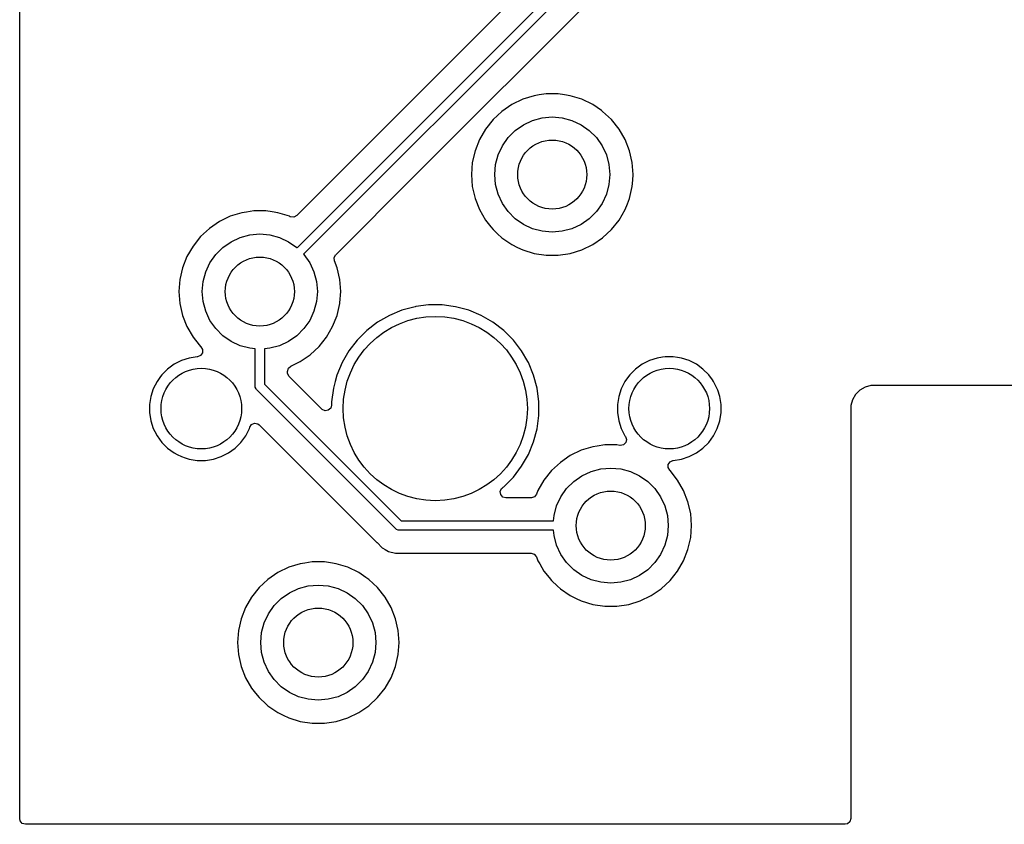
# Model space of a CAD drawing. Extents: x 98 to 223, y -135 to -41.
# Tile 1 of 23: x 98 to 119, y -112 to -94. Entities that reach past the tile are written whole.
import ezdxf

# ---------------------------------------------------------------- set-up
doc = ezdxf.new("R2010")
doc.units = 0
doc.layers.add('BLACK', color=7, linetype='CONTINUOUS')

msp = doc.modelspace()

# ---------------------------------------------------------------- linework, layer by layer
at = {"layer": 'BLACK', "linetype": 'CONTINUOUS'}
for p, q in [((97.973, -107.791245), (97.973, -88.741245)), ((110.170681, -92.338833), (103.987895, -98.521618)), ((103.997309, -99.220018), (110.7075, -92.509828)), ((110.87821, -92.621961), (104.138731, -99.36144)), ((106.576738, -97.631245), (111.166006, -93.041978)), ((108.896173, -95.997188), (108.659803, -96.111017)), ((109.146876, -95.919856), (108.896173, -95.997188)), ((109.146882, -95.919855), (109.146876, -95.919856)), ((109.146885, -95.919854), (109.146882, -95.919855)), ((109.253998, -95.903709), (109.146885, -95.919854)), ((109.406312, -95.88075), (109.253998, -95.903709)), ((109.406318, -95.88075), (109.406312, -95.88075)), ((109.668682, -95.88075), (109.406318, -95.88075)), ((109.668687, -95.88075), (109.668682, -95.88075)), ((109.803323, -95.901044), (109.668687, -95.88075)), ((109.928115, -95.919854), (109.803323, -95.901044)), ((109.928119, -95.919855), (109.928115, -95.919854)), ((109.928123, -95.919856), (109.928119, -95.919855)), ((110.178827, -95.997188), (109.928123, -95.919856)), ((110.415196, -96.111017), (110.178825, -95.997188)), ((110.178825, -95.997188), (110.178827, -95.997188)), ((108.659802, -96.111018), (108.44302, -96.258817)), ((108.659803, -96.111017), (108.659802, -96.111018)), ((110.415197, -96.111018), (110.415196, -96.111017)), ((110.4152, -96.11102), (110.415197, -96.111018)), ((110.415204, -96.111022), (110.4152, -96.11102)), ((110.609764, -96.243671), (110.415204, -96.111022)), ((108.44302, -96.258817), (108.250698, -96.437264)), ((109.109975, -96.456634), (109.32044, -96.40024)), ((109.32044, -96.40024), (109.5375, -96.38125)), ((109.5375, -96.38125), (109.75456, -96.40024)), ((109.75456, -96.40024), (109.965025, -96.456634)), ((110.631979, -96.258817), (110.609764, -96.243671)), ((110.824301, -96.437264), (110.631979, -96.258817)), ((108.250698, -96.437264), (108.087114, -96.642393)), ((108.734015, -96.673694), (108.9125, -96.548718)), ((108.9125, -96.548718), (109.109975, -96.456634)), ((109.965025, -96.456634), (110.1625, -96.548718)), ((110.1625, -96.548718), (110.340985, -96.673694)), ((110.824304, -96.437268), (110.824301, -96.437264)), ((110.824305, -96.437269), (110.824304, -96.437268)), ((110.987886, -96.642393), (110.824305, -96.437269)), ((108.087114, -96.642393), (107.955932, -96.869606)), ((108.454968, -97.00625), (108.579944, -96.827765)), ((108.579944, -96.827765), (108.734015, -96.673694)), ((110.340985, -96.673694), (110.495056, -96.827765)), ((110.495056, -96.827765), (110.620032, -97.00625)), ((111.119068, -96.869607), (110.987886, -96.642393)), ((107.955932, -96.869606), (107.860082, -97.113828)), ((108.362884, -97.203725), (108.454968, -97.00625)), ((110.620032, -97.00625), (110.712116, -97.203725)), ((111.21492, -97.113834), (111.119068, -96.869607)), ((107.860076, -97.113847), (107.801697, -97.369624)), ((107.860082, -97.113828), (107.860076, -97.113847)), ((108.30649, -97.41419), (108.362884, -97.203725)), ((110.712116, -97.203725), (110.76851, -97.41419)), ((111.273302, -97.36962), (111.21492, -97.113834)), ((107.801696, -97.369629), (107.782092, -97.631245)), ((107.801697, -97.369624), (107.801696, -97.369629)), ((108.2875, -97.63125), (108.30649, -97.41419)), ((110.76851, -97.41419), (110.7875, -97.63125)), ((111.273302, -97.369624), (111.273302, -97.36962)), ((111.273303, -97.369629), (111.273302, -97.369624)), ((111.292908, -97.631245), (111.273303, -97.369629)), ((104.834676, -99.373307), (106.576738, -97.631245)), ((107.782092, -97.631245), (107.782092, -97.631254)), ((107.782092, -97.631254), (107.801696, -97.89287)), ((108.30649, -97.84831), (108.2875, -97.63125)), ((110.7875, -97.63125), (110.76851, -97.84831)), ((111.283592, -97.755564), (111.292908, -97.631254)), ((111.292908, -97.631254), (111.292908, -97.631245)), ((107.801696, -97.89287), (107.801697, -97.892875)), ((107.801697, -97.892875), (107.860076, -98.148652)), ((108.362884, -98.058775), (108.30649, -97.84831)), ((110.76851, -97.84831), (110.712116, -98.058775)), ((111.21492, -98.148666), (111.273302, -97.89288)), ((111.273302, -97.89288), (111.283592, -97.755564)), ((108.454968, -98.25625), (108.362884, -98.058775)), ((110.712116, -98.058775), (110.620032, -98.25625)), ((107.860076, -98.148652), (107.860078, -98.148661)), ((107.860078, -98.148661), (107.86008, -98.148666)), ((107.86008, -98.148666), (107.955932, -98.392893)), ((108.579944, -98.434735), (108.454968, -98.25625)), ((110.620032, -98.25625), (110.495056, -98.434735)), ((111.119068, -98.392893), (111.168774, -98.266245)), ((111.168774, -98.266245), (111.21492, -98.148666)), ((102.546173, -98.537188), (102.309803, -98.651017)), ((102.796876, -98.459856), (102.546173, -98.537188)), ((102.796882, -98.459855), (102.796876, -98.459856)), ((102.796885, -98.459854), (102.796882, -98.459855)), ((102.894747, -98.445103), (102.796885, -98.459854)), ((103.056312, -98.42075), (102.894747, -98.445103)), ((103.056318, -98.42075), (103.056312, -98.42075)), ((103.318682, -98.42075), (103.056318, -98.42075)), ((103.318687, -98.42075), (103.318682, -98.42075)), ((103.453323, -98.441044), (103.318687, -98.42075)), ((103.578115, -98.459854), (103.453323, -98.441044)), ((103.578119, -98.459855), (103.578115, -98.459854)), ((103.578123, -98.459856), (103.578119, -98.459855)), ((103.828824, -98.537187), (103.578123, -98.459856)), ((103.846416, -98.545659), (103.828824, -98.537187)), ((103.85688, -98.550119), (103.846416, -98.545659)), ((103.926572, -98.555103), (103.85688, -98.550119)), ((103.987895, -98.521618), (103.926572, -98.555103)), ((107.955932, -98.392893), (108.087114, -98.620107)), ((108.734015, -98.588806), (108.579944, -98.434735)), ((110.495056, -98.434735), (110.340985, -98.588806)), ((110.987886, -98.620107), (111.119068, -98.392893)), ((102.309802, -98.651018), (102.09302, -98.798817)), ((102.309803, -98.651017), (102.309802, -98.651018)), ((108.087114, -98.620107), (108.200933, -98.762831)), ((108.200933, -98.762831), (108.250698, -98.825235)), ((108.9125, -98.713782), (108.734015, -98.588806)), ((109.109975, -98.805866), (108.9125, -98.713782)), ((110.1625, -98.713782), (109.965025, -98.805866)), ((110.340985, -98.588806), (110.1625, -98.713782)), ((110.824305, -98.825231), (110.987886, -98.620107)), ((101.900698, -98.977264), (101.737114, -99.182393)), ((102.09302, -98.798817), (101.900698, -98.977264)), ((102.759975, -98.996634), (102.97044, -98.94024)), ((102.97044, -98.94024), (103.1875, -98.92125)), ((103.1875, -98.92125), (103.40456, -98.94024)), ((103.40456, -98.94024), (103.615025, -98.996634)), ((108.250698, -98.825235), (108.347719, -98.915256)), ((108.347719, -98.915256), (108.443021, -99.003683)), ((109.32044, -98.86226), (109.109975, -98.805866)), ((109.5375, -98.88125), (109.32044, -98.86226)), ((109.75456, -98.86226), (109.5375, -98.88125)), ((109.965025, -98.805866), (109.75456, -98.86226)), ((110.631979, -99.003683), (110.824305, -98.825231)), ((101.737114, -99.182393), (101.605932, -99.409606)), ((102.384015, -99.213694), (102.5625, -99.088718)), ((102.5625, -99.088718), (102.759975, -98.996634)), ((103.615025, -98.996634), (103.8125, -99.088718)), ((103.8125, -99.088718), (103.990985, -99.213694)), ((108.443021, -99.003683), (108.659796, -99.151478)), ((108.659796, -99.151478), (108.659801, -99.15148)), ((108.659801, -99.15148), (108.659802, -99.151481)), ((108.659802, -99.151481), (108.659803, -99.151482)), ((108.659803, -99.151482), (108.785343, -99.211938)), ((110.178823, -99.265313), (110.415204, -99.151478)), ((110.415204, -99.151478), (110.631979, -99.003683)), ((101.605932, -99.409606), (101.510082, -99.653828)), ((102.104968, -99.54625), (102.229944, -99.367765)), ((102.229944, -99.367765), (102.384015, -99.213694)), ((103.990985, -99.213694), (103.997309, -99.220018)), ((104.138731, -99.36144), (104.145056, -99.367765)), ((104.145056, -99.367765), (104.270032, -99.54625)), ((104.80082, -99.436634), (104.833258, -99.37475)), ((104.833258, -99.37475), (104.834676, -99.373307)), ((108.785343, -99.211938), (108.896173, -99.265311)), ((108.896173, -99.265311), (108.896174, -99.265311)), ((108.896174, -99.265311), (108.896177, -99.265313)), ((108.896177, -99.265313), (109.146885, -99.342646)), ((109.146885, -99.342646), (109.406318, -99.38175)), ((109.406318, -99.38175), (109.668682, -99.38175)), ((109.668682, -99.38175), (109.928115, -99.342646)), ((109.928115, -99.342646), (110.178823, -99.265313)), ((102.012884, -99.743725), (102.104968, -99.54625)), ((104.270032, -99.54625), (104.362116, -99.743725)), ((104.806988, -99.506226), (104.80082, -99.436634)), ((104.86492, -99.653834), (104.806988, -99.506226)), ((101.510076, -99.653847), (101.451697, -99.909624)), ((101.510082, -99.653828), (101.510076, -99.653847)), ((101.95649, -99.95419), (102.012884, -99.743725)), ((104.362116, -99.743725), (104.41851, -99.95419)), ((104.923302, -99.90962), (104.86492, -99.653834)), ((101.451696, -99.909629), (101.432092, -100.171245)), ((101.451697, -99.909624), (101.451696, -99.909629)), ((101.9375, -100.17125), (101.95649, -99.95419)), ((104.41851, -99.95419), (104.4375, -100.17125)), ((104.923302, -99.909624), (104.923302, -99.90962)), ((104.923303, -99.909629), (104.923302, -99.909624)), ((104.942908, -100.171245), (104.923303, -99.909629)), ((101.432092, -100.171245), (101.432092, -100.171254)), ((101.432092, -100.171254), (101.451696, -100.43287)), ((101.95649, -100.38831), (101.9375, -100.17125)), ((104.4375, -100.17125), (104.41851, -100.38831)), ((104.924462, -100.417405), (104.942908, -100.171254)), ((104.942908, -100.171254), (104.942908, -100.171245)), ((101.451696, -100.43287), (101.451697, -100.432875)), ((101.451697, -100.432875), (101.510076, -100.688652)), ((102.012884, -100.598775), (101.95649, -100.38831)), ((104.41851, -100.38831), (104.362116, -100.598775)), ((104.86492, -100.688666), (104.923302, -100.43288)), ((104.923302, -100.43288), (104.924462, -100.417405)), ((106.849986, -100.46075), (106.571585, -100.497403)), ((106.849994, -100.46075), (106.849986, -100.46075)), ((107.145006, -100.46075), (106.849994, -100.46075)), ((107.145013, -100.46075), (107.145006, -100.46075)), ((107.388613, -100.492821), (107.145013, -100.46075)), ((101.510076, -100.688652), (101.510078, -100.688661)), ((101.510078, -100.688661), (101.51008, -100.688666)), ((101.51008, -100.688666), (101.605932, -100.932893)), ((102.104968, -100.79625), (102.012884, -100.598775)), ((104.362116, -100.598775), (104.270032, -100.79625)), ((104.769068, -100.932893), (104.86492, -100.688666)), ((105.999989, -100.688508), (105.744506, -100.836011)), ((105.999999, -100.688504), (105.999989, -100.688508)), ((106.272538, -100.575614), (105.999999, -100.688504)), ((106.272548, -100.575611), (106.272538, -100.575614)), ((106.557507, -100.499257), (106.272548, -100.575611)), ((106.571585, -100.497403), (106.557507, -100.499257)), ((107.437493, -100.499257), (107.388613, -100.492821)), ((107.722452, -100.575611), (107.437493, -100.499257)), ((107.722454, -100.575612), (107.722452, -100.575611)), ((107.722461, -100.575614), (107.722454, -100.575612)), ((107.995, -100.688504), (107.722461, -100.575614)), ((107.99501, -100.688508), (107.995, -100.688504)), ((108.250493, -100.836011), (107.99501, -100.688508)), ((102.229944, -100.974735), (102.104968, -100.79625)), ((104.270032, -100.79625), (104.145056, -100.974735)), ((105.744506, -100.836011), (105.510459, -101.015602)), ((108.48454, -101.015602), (108.250493, -100.836011)), ((101.605932, -100.932893), (101.737114, -101.160107)), ((102.384015, -101.128806), (102.229944, -100.974735)), ((102.5625, -101.253782), (102.384015, -101.128806)), ((103.990985, -101.128806), (103.8125, -101.253782)), ((104.145056, -100.974735), (103.990985, -101.128806)), ((104.637886, -101.160107), (104.769068, -100.932893)), ((105.510452, -101.015608), (105.301858, -101.224202)), ((105.510459, -101.015602), (105.510452, -101.015608)), ((108.484547, -101.015608), (108.48454, -101.015602)), ((108.693141, -101.224202), (108.484547, -101.015608)), ((101.737114, -101.160107), (101.790982, -101.227655)), ((101.790982, -101.227655), (101.900697, -101.365234)), ((102.759975, -101.345866), (102.5625, -101.253782)), ((103.8125, -101.253782), (103.615025, -101.345866)), ((104.474305, -101.365231), (104.637886, -101.160107)), ((105.301852, -101.224209), (105.122261, -101.458256)), ((105.301858, -101.224202), (105.301852, -101.224209)), ((108.693147, -101.224209), (108.693141, -101.224202)), ((108.872738, -101.458256), (108.693147, -101.224209)), ((101.94026, -101.500824), (101.900511, -101.558285)), ((101.900697, -101.365234), (101.906877, -101.370967)), ((101.906877, -101.370967), (101.942633, -101.430994)), ((101.942633, -101.430994), (101.94026, -101.500824)), ((102.97044, -101.40226), (102.759975, -101.345866)), ((103.0875, -101.412501), (102.97044, -101.40226)), ((103.0875, -102.224652), (103.0875, -101.412501)), ((103.40456, -101.40226), (103.2875, -101.412501)), ((103.2875, -101.412501), (103.2875, -102.18323)), ((103.615025, -101.345866), (103.40456, -101.40226)), ((104.065204, -101.691478), (104.281979, -101.543683)), ((104.281979, -101.543683), (104.474305, -101.365231)), ((105.122261, -101.458256), (104.974758, -101.713739)), ((109.007388, -101.691478), (108.872738, -101.458256)), ((101.327609, -101.748636), (101.269072, -101.791166)), ((101.485457, -101.668207), (101.327609, -101.748636)), ((101.48546, -101.668206), (101.485457, -101.668207)), ((101.653943, -101.613464), (101.48546, -101.668206)), ((101.828928, -101.585748), (101.653943, -101.613464)), ((101.832288, -101.585484), (101.828928, -101.585748)), ((101.836006, -101.585134), (101.832288, -101.585484)), ((101.900511, -101.558285), (101.836006, -101.585134)), ((103.858198, -101.791166), (104.065204, -101.691478)), ((104.974754, -101.713749), (104.861864, -101.986288)), ((104.974758, -101.713739), (104.974754, -101.713749)), ((109.020243, -101.713743), (109.007388, -101.691478)), ((109.133139, -101.986298), (109.020243, -101.713743)), ((111.487609, -101.748636), (111.429072, -101.791166)), ((111.645457, -101.668207), (111.487609, -101.748636)), ((111.64546, -101.668206), (111.645457, -101.668207)), ((111.813943, -101.613464), (111.64546, -101.668206)), ((111.930595, -101.594988), (111.813943, -101.613464)), ((111.988921, -101.58575), (111.930595, -101.594988)), ((112.166079, -101.58575), (111.988921, -101.58575)), ((112.253567, -101.599607), (112.166079, -101.58575)), ((112.341056, -101.613464), (112.253567, -101.599607)), ((112.509539, -101.668206), (112.341056, -101.613464)), ((112.509542, -101.668207), (112.509539, -101.668206)), ((112.66739, -101.748636), (112.509542, -101.668207)), ((112.810714, -101.852767), (112.66739, -101.748636)), ((101.059017, -101.978036), (101.034169, -102.012236)), ((101.059019, -101.978034), (101.059017, -101.978036)), ((101.184283, -101.852769), (101.059019, -101.978033)), ((101.059019, -101.978033), (101.059019, -101.978034)), ((101.184284, -101.852769), (101.184283, -101.852769)), ((101.184286, -101.852767), (101.184284, -101.852769)), ((101.269072, -101.791166), (101.184286, -101.852767)), ((103.788, -101.902886), (103.807685, -101.835847)), ((103.788, -101.924555), (103.788, -101.902886)), ((103.790834, -101.950913), (103.788, -101.924555)), ((103.824319, -102.012236), (103.790834, -101.950913)), ((103.807685, -101.835847), (103.858198, -101.791166)), ((111.219017, -101.978036), (111.194169, -102.012236)), ((111.219019, -101.978034), (111.219017, -101.978036)), ((111.344283, -101.852769), (111.219019, -101.978033)), ((111.219019, -101.978033), (111.219019, -101.978034)), ((111.344284, -101.852769), (111.344283, -101.852769)), ((111.344286, -101.852767), (111.344284, -101.852769)), ((111.429072, -101.791166), (111.344286, -101.852767)), ((112.935983, -101.978036), (112.810714, -101.852767)), ((113.014968, -102.08675), (112.935983, -101.978036)), ((100.954886, -102.121359), (100.874457, -102.279207)), ((101.034169, -102.012236), (100.954886, -102.121359)), ((103.2875, -102.18323), (106.25552, -105.15125)), ((104.535319, -102.723236), (103.824319, -102.012236)), ((104.825672, -102.12136), (104.785508, -102.271254)), ((104.861861, -101.986298), (104.825672, -102.12136)), ((104.861864, -101.986288), (104.861861, -101.986298)), ((109.209493, -102.271257), (109.133139, -101.986298)), ((111.114886, -102.121359), (111.034457, -102.279207)), ((111.194169, -102.012236), (111.114886, -102.121359)), ((113.040113, -102.121359), (113.014968, -102.08675)), ((113.120542, -102.279207), (113.040113, -102.121359)), ((100.874456, -102.27921), (100.819714, -102.447693)), ((100.874457, -102.279207), (100.874456, -102.27921)), ((103.089421, -102.244161), (103.0875, -102.224652)), ((103.104353, -102.280209), (103.089421, -102.244161)), ((103.116789, -102.295363), (103.104353, -102.280209)), ((106.143387, -105.321961), (103.116789, -102.295363)), ((104.785506, -102.271265), (104.747, -102.563736)), ((104.785508, -102.271254), (104.785506, -102.271265)), ((109.248, -102.563744), (109.209493, -102.271257)), ((111.034456, -102.27921), (110.979714, -102.447693)), ((111.034457, -102.279207), (111.034456, -102.27921)), ((113.120543, -102.27921), (113.120542, -102.279207)), ((113.130791, -102.310752), (113.120543, -102.27921)), ((113.175286, -102.447695), (113.130791, -102.310752)), ((116.122, -102.403936), (116.056108, -102.518062)), ((116.122002, -102.403933), (116.122, -102.403936)), ((116.215183, -102.310752), (116.122002, -102.403933)), ((116.215186, -102.31075), (116.215183, -102.310752)), ((116.329312, -102.244858), (116.215186, -102.31075)), ((116.456608, -102.21075), (116.329312, -102.244858)), ((134.948, -102.21075), (116.456608, -102.21075)), ((100.819714, -102.447693), (100.792, -102.622671)), ((100.792, -102.622671), (100.792, -102.799828)), ((104.747, -102.563736), (104.747, -102.635555)), ((109.248, -102.858756), (109.248, -102.563744)), ((110.979714, -102.447693), (110.952, -102.622671)), ((110.952, -102.622671), (110.952, -102.799828)), ((113.203, -102.622671), (113.175286, -102.447695)), ((113.203, -102.799829), (113.203, -102.622671)), ((116.056108, -102.518062), (116.022, -102.645358)), ((100.792, -102.799828), (100.819714, -102.974806)), ((104.541797, -102.729268), (104.535319, -102.723236)), ((104.605353, -102.758293), (104.541797, -102.729268)), ((104.674511, -102.748349), (104.605353, -102.758293)), ((104.727315, -102.702594), (104.674511, -102.748349)), ((104.747, -102.635555), (104.727315, -102.702594)), ((110.952, -102.799828), (110.979714, -102.974806)), ((113.175286, -102.974805), (113.203, -102.799829)), ((116.022, -102.645358), (116.022, -111.61175)), ((100.819714, -102.974806), (100.874456, -103.143289)), ((103.010129, -103.054379), (103.074487, -103.02718)), ((103.074487, -103.02718), (103.143334, -103.039094)), ((103.143334, -103.039094), (103.176304, -103.062691)), ((109.209493, -103.151243), (109.248, -102.858756)), ((110.979714, -102.974806), (111.034456, -103.143289)), ((113.120542, -103.143292), (113.175286, -102.974805)), ((100.874456, -103.143289), (100.874457, -103.143292)), ((100.874457, -103.143292), (100.909339, -103.21175)), ((100.909339, -103.21175), (100.954886, -103.30114)), ((102.880114, -103.30114), (102.960542, -103.143292)), ((102.960542, -103.143292), (102.970692, -103.112054)), ((102.970692, -103.112054), (103.010129, -103.054379)), ((103.176304, -103.062691), (105.729237, -105.615624)), ((109.133139, -103.436202), (109.209493, -103.151243)), ((111.034456, -103.143289), (111.034457, -103.143292)), ((111.034457, -103.143292), (111.114887, -103.301142)), ((113.040114, -103.30114), (113.120542, -103.143292)), ((100.954886, -103.30114), (101.059017, -103.444464)), ((101.059017, -103.444464), (101.184286, -103.569733)), ((102.650714, -103.569733), (102.775983, -103.444464)), ((102.775983, -103.444464), (102.880114, -103.30114)), ((109.020243, -103.708757), (109.133139, -103.436202)), ((111.132951, -103.449332), (111.082844, -103.498026)), ((111.114887, -103.301142), (111.125298, -103.315472)), ((111.125298, -103.315472), (111.148777, -103.381279)), ((111.148777, -103.381279), (111.132951, -103.449332)), ((112.810714, -103.569733), (112.935983, -103.444464)), ((112.935983, -103.444464), (113.040114, -103.30114)), ((101.184286, -103.569733), (101.32761, -103.673864)), ((101.32761, -103.673864), (101.396077, -103.70875)), ((102.349542, -103.754292), (102.50739, -103.673864)), ((102.50739, -103.673864), (102.650714, -103.569733)), ((110.166173, -103.617188), (109.929803, -103.731017)), ((110.416876, -103.539856), (110.166173, -103.617188)), ((110.416882, -103.539855), (110.416876, -103.539856)), ((110.416885, -103.539854), (110.416882, -103.539855)), ((110.514747, -103.525103), (110.416885, -103.539854)), ((110.676312, -103.50075), (110.514747, -103.525103)), ((110.676318, -103.50075), (110.676312, -103.50075)), ((110.938682, -103.50075), (110.676318, -103.50075)), ((110.938689, -103.50075), (110.938682, -103.50075)), ((111.006498, -103.510971), (110.938689, -103.50075)), ((111.014366, -103.511901), (111.006498, -103.510971)), ((111.082844, -103.498026), (111.014366, -103.511901)), ((112.509542, -103.754292), (112.66739, -103.673864)), ((112.66739, -103.673864), (112.810714, -103.569733)), ((101.396077, -103.70875), (101.485457, -103.754292)), ((101.485457, -103.754292), (101.48546, -103.754293)), ((101.48546, -103.754293), (101.569701, -103.781664)), ((101.569701, -103.781664), (101.653945, -103.809036)), ((101.653945, -103.809036), (101.828921, -103.83675)), ((101.828921, -103.83675), (101.828922, -103.83675)), ((101.828922, -103.83675), (102.006078, -103.83675)), ((102.006078, -103.83675), (102.006079, -103.83675)), ((102.006079, -103.83675), (102.181055, -103.809036)), ((102.181055, -103.809036), (102.349542, -103.754292)), ((108.872738, -103.964244), (109.020243, -103.708757)), ((109.71302, -103.878817), (109.520698, -104.057264)), ((109.929802, -103.731018), (109.71302, -103.878817)), ((109.929803, -103.731017), (109.929802, -103.731018)), ((112.054739, -103.921675), (112.094488, -103.864214)), ((112.094488, -103.864214), (112.158993, -103.837365)), ((112.158993, -103.837365), (112.162727, -103.837014)), ((112.162727, -103.837014), (112.166076, -103.83675)), ((112.166076, -103.83675), (112.166079, -103.83675)), ((112.166079, -103.83675), (112.341055, -103.809036)), ((112.341055, -103.809036), (112.509542, -103.754292)), ((108.693146, -104.198292), (108.872738, -103.964244)), ((109.520698, -104.057264), (109.357114, -104.262393)), ((110.1825, -104.168718), (110.379975, -104.076634)), ((110.379975, -104.076634), (110.59044, -104.02024)), ((110.59044, -104.02024), (110.8075, -104.00125)), ((110.8075, -104.00125), (111.02456, -104.02024)), ((111.02456, -104.02024), (111.235025, -104.076634)), ((111.235025, -104.076634), (111.4325, -104.168718)), ((112.052366, -103.991504), (112.054739, -103.921675)), ((112.088122, -104.051531), (112.052366, -103.991504)), ((112.094298, -104.057261), (112.088122, -104.051531)), ((112.094299, -104.057262), (112.094298, -104.057261)), ((112.094303, -104.057267), (112.094299, -104.057262)), ((112.094305, -104.057269), (112.094303, -104.057267)), ((112.257886, -104.262393), (112.094305, -104.057269)), ((108.484542, -104.406896), (108.693146, -104.198292)), ((109.357114, -104.262393), (109.225935, -104.4896)), ((109.849944, -104.447765), (110.004015, -104.293694)), ((110.004015, -104.293694), (110.1825, -104.168718)), ((111.4325, -104.168718), (111.610985, -104.293694)), ((111.610985, -104.293694), (111.765056, -104.447765)), ((112.389068, -104.489607), (112.257886, -104.262393)), ((108.4093, -104.509103), (108.438325, -104.445547)), ((108.419244, -104.578261), (108.4093, -104.509103)), ((108.438325, -104.445547), (108.456552, -104.428374)), ((108.456552, -104.428374), (108.469179, -104.418684)), ((108.469179, -104.418684), (108.484542, -104.406896)), ((109.225932, -104.489607), (109.193573, -104.572055)), ((109.225935, -104.4896), (109.225932, -104.489605)), ((109.225932, -104.489605), (109.225932, -104.489607)), ((109.724968, -104.62625), (109.849944, -104.447765)), ((111.765056, -104.447765), (111.890032, -104.62625)), ((112.48492, -104.733834), (112.389068, -104.489607)), ((108.464999, -104.631065), (108.419244, -104.578261)), ((108.532038, -104.65075), (108.464999, -104.631065)), ((109.078147, -104.65075), (108.532038, -104.65075)), ((109.08489, -104.650567), (109.078147, -104.65075)), ((109.15076, -104.627266), (109.08489, -104.650567)), ((109.193573, -104.572055), (109.15076, -104.627266)), ((109.632884, -104.823725), (109.724968, -104.62625)), ((111.890032, -104.62625), (111.982116, -104.823725)), ((112.543302, -104.98962), (112.48492, -104.733834)), ((109.57649, -105.03419), (109.632884, -104.823725)), ((111.982116, -104.823725), (112.03851, -105.03419)), ((106.25552, -105.15125), (109.566249, -105.15125)), ((109.566249, -105.15125), (109.57649, -105.03419)), ((112.03851, -105.03419), (112.0575, -105.25125)), ((112.562908, -105.25125), (112.543302, -104.98962)), ((106.158541, -105.334397), (106.143387, -105.321961)), ((106.194589, -105.349329), (106.158541, -105.334397)), ((106.214098, -105.35125), (106.194589, -105.349329)), ((109.566249, -105.35125), (106.214098, -105.35125)), ((109.57649, -105.46831), (109.566249, -105.35125)), ((112.0575, -105.25125), (112.03851, -105.46831)), ((112.543302, -105.51288), (112.562908, -105.25125)), ((105.729237, -105.615624), (105.729247, -105.615635)), ((105.729247, -105.615635), (105.733577, -105.619965)), ((109.632884, -105.678775), (109.57649, -105.46831)), ((112.03851, -105.46831), (111.982116, -105.678775)), ((112.48492, -105.768666), (112.543302, -105.51288)), ((105.733577, -105.619965), (105.733578, -105.619966)), ((105.733578, -105.619966), (105.845382, -105.73177)), ((105.845382, -105.73177), (105.845384, -105.731771)), ((105.845384, -105.731771), (105.845385, -105.731772)), ((105.845385, -105.731772), (105.860907, -105.740733)), ((105.860907, -105.740733), (105.909874, -105.769004)), ((105.909874, -105.769004), (105.982313, -105.810827)), ((105.982313, -105.810827), (106.135041, -105.851751)), ((109.724968, -105.87625), (109.632884, -105.678775)), ((111.982116, -105.678775), (111.890032, -105.87625)), ((112.389068, -106.012893), (112.48492, -105.768666)), ((104.326312, -106.04075), (104.164747, -106.065103)), ((104.326318, -106.04075), (104.326312, -106.04075)), ((104.588682, -106.04075), (104.326318, -106.04075)), ((104.588687, -106.04075), (104.588682, -106.04075)), ((104.723323, -106.061044), (104.588687, -106.04075)), ((106.135041, -105.851751), (106.135044, -105.851751)), ((106.135044, -105.851751), (106.300751, -105.851751)), ((106.300751, -105.851751), (106.300767, -105.85175)), ((106.300767, -105.85175), (109.078147, -105.85175)), ((109.078147, -105.85175), (109.145186, -105.871435)), ((109.145186, -105.871435), (109.190941, -105.924239)), ((109.190941, -105.924239), (109.193558, -105.930407)), ((109.193558, -105.930407), (109.225932, -106.012893)), ((109.225932, -106.012893), (109.225934, -106.012896)), ((109.225934, -106.012896), (109.225935, -106.012899)), ((109.225935, -106.012899), (109.264593, -106.079856)), ((109.849944, -106.054735), (109.724968, -105.87625)), ((111.890032, -105.87625), (111.765056, -106.054735)), ((112.257886, -106.240107), (112.389068, -106.012893)), ((103.816173, -106.157188), (103.579803, -106.271017)), ((104.066876, -106.079856), (103.816173, -106.157188)), ((104.066882, -106.079855), (104.066876, -106.079856)), ((104.066885, -106.079854), (104.066882, -106.079855)), ((104.164747, -106.065103), (104.066885, -106.079854)), ((104.848115, -106.079854), (104.723323, -106.061044)), ((104.848119, -106.079855), (104.848115, -106.079854)), ((104.848123, -106.079856), (104.848119, -106.079855)), ((105.098827, -106.157188), (104.848123, -106.079856)), ((105.335196, -106.271017), (105.098825, -106.157188)), ((105.098825, -106.157188), (105.098827, -106.157188)), ((109.264593, -106.079856), (109.357114, -106.240107)), ((109.357114, -106.240107), (109.467422, -106.378429)), ((110.004015, -106.208806), (109.849944, -106.054735)), ((110.1825, -106.333782), (110.004015, -106.208806)), ((111.610985, -106.208806), (111.4325, -106.333782)), ((111.765056, -106.054735), (111.610985, -106.208806)), ((112.094305, -106.445231), (112.257886, -106.240107)), ((103.36302, -106.418817), (103.170698, -106.597264)), ((103.579802, -106.271018), (103.36302, -106.418817)), ((103.579803, -106.271017), (103.579802, -106.271018)), ((105.335197, -106.271018), (105.335196, -106.271017)), ((105.3352, -106.27102), (105.335197, -106.271018)), ((105.335204, -106.271022), (105.3352, -106.27102)), ((105.492748, -106.378434), (105.335204, -106.271022)), ((105.551979, -106.418817), (105.492748, -106.378434)), ((105.744301, -106.597264), (105.551979, -106.418817)), ((109.467422, -106.378429), (109.520698, -106.445235)), ((109.520698, -106.445235), (109.652831, -106.567835)), ((110.379975, -106.425866), (110.1825, -106.333782)), ((110.59044, -106.48226), (110.379975, -106.425866)), ((111.235025, -106.425866), (111.02456, -106.48226)), ((111.4325, -106.333782), (111.235025, -106.425866)), ((111.901979, -106.623683), (112.094305, -106.445231)), ((103.170698, -106.597264), (103.007114, -106.802393)), ((103.8325, -106.708718), (104.029975, -106.616634)), ((104.029975, -106.616634), (104.24044, -106.56024)), ((104.24044, -106.56024), (104.4575, -106.54125)), ((104.4575, -106.54125), (104.67456, -106.56024)), ((104.67456, -106.56024), (104.885025, -106.616634)), ((104.885025, -106.616634), (105.0825, -106.708718)), ((105.744304, -106.597268), (105.744301, -106.597264)), ((105.744305, -106.597269), (105.744304, -106.597268)), ((105.907886, -106.802393), (105.744305, -106.597269)), ((109.652831, -106.567835), (109.713021, -106.623683)), ((109.713021, -106.623683), (109.929796, -106.771478)), ((110.8075, -106.50125), (110.59044, -106.48226)), ((111.02456, -106.48226), (110.8075, -106.50125)), ((111.685204, -106.771478), (111.901979, -106.623683)), ((103.007114, -106.802393), (102.875932, -107.029606)), ((103.499944, -106.987765), (103.654015, -106.833694)), ((103.654015, -106.833694), (103.8325, -106.708718)), ((105.0825, -106.708718), (105.260985, -106.833694)), ((105.260985, -106.833694), (105.415056, -106.987765)), ((106.039068, -107.029607), (105.907886, -106.802393)), ((109.929796, -106.771478), (109.929801, -106.77148)), ((109.929801, -106.77148), (109.929802, -106.771481)), ((109.929802, -106.771481), (109.929803, -106.771482)), ((109.929803, -106.771482), (110.055343, -106.831938)), ((110.055343, -106.831938), (110.166173, -106.885311)), ((110.166173, -106.885311), (110.166174, -106.885311)), ((110.166174, -106.885311), (110.166177, -106.885313)), ((110.166177, -106.885313), (110.416885, -106.962646)), ((111.198115, -106.962646), (111.448823, -106.885313)), ((111.448823, -106.885313), (111.685204, -106.771478)), ((102.875932, -107.029606), (102.780082, -107.273828)), ((103.374968, -107.16625), (103.499944, -106.987765)), ((105.415056, -106.987765), (105.540032, -107.16625)), ((106.13492, -107.273834), (106.039068, -107.029607)), ((110.416885, -106.962646), (110.676318, -107.00175)), ((110.676318, -107.00175), (110.938682, -107.00175)), ((110.938682, -107.00175), (111.198115, -106.962646)), ((102.780076, -107.273847), (102.721697, -107.529624)), ((102.780082, -107.273828), (102.780076, -107.273847)), ((103.282884, -107.363725), (103.374968, -107.16625)), ((105.540032, -107.16625), (105.632116, -107.363725)), ((106.193302, -107.52962), (106.13492, -107.273834)), ((102.721696, -107.529629), (102.702092, -107.791245)), ((102.721697, -107.529624), (102.721696, -107.529629)), ((103.22649, -107.57419), (103.282884, -107.363725)), ((105.632116, -107.363725), (105.68851, -107.57419)), ((106.193302, -107.529624), (106.193302, -107.52962)), ((106.193303, -107.529629), (106.193302, -107.529624)), ((106.212908, -107.791245), (106.193303, -107.529629)), ((103.2075, -107.79125), (103.22649, -107.57419)), ((105.68851, -107.57419), (105.7075, -107.79125)), ((97.973, -111.61175), (97.973, -107.791245)), ((102.702092, -107.791245), (102.702092, -107.791254)), ((102.702092, -107.791254), (102.721696, -108.05287)), ((103.22649, -108.00831), (103.2075, -107.79125)), ((105.7075, -107.79125), (105.68851, -108.00831)), ((106.193303, -108.05287), (106.212908, -107.791254)), ((106.212908, -107.791254), (106.212908, -107.791245)), ((102.721696, -108.05287), (102.721697, -108.052875)), ((102.721697, -108.052875), (102.780076, -108.308652)), ((103.282884, -108.218775), (103.22649, -108.00831)), ((105.68851, -108.00831), (105.632116, -108.218775)), ((106.13492, -108.308666), (106.193302, -108.05288)), ((106.193302, -108.05288), (106.193303, -108.05287)), ((102.780076, -108.308652), (102.780078, -108.308661)), ((102.780078, -108.308661), (102.78008, -108.308666)), ((102.78008, -108.308666), (102.875932, -108.552893)), ((103.374968, -108.41625), (103.282884, -108.218775)), ((105.632116, -108.218775), (105.540032, -108.41625)), ((106.039068, -108.552893), (106.13492, -108.308666)), ((102.875932, -108.552893), (103.007114, -108.780107)), ((103.499944, -108.594735), (103.374968, -108.41625)), ((103.654015, -108.748806), (103.499944, -108.594735)), ((105.415056, -108.594735), (105.260985, -108.748806)), ((105.540032, -108.41625), (105.415056, -108.594735)), ((105.907886, -108.780107), (106.039068, -108.552893)), ((103.007114, -108.780107), (103.093254, -108.888123)), ((103.8325, -108.873782), (103.654015, -108.748806)), ((105.260985, -108.748806), (105.0825, -108.873782)), ((105.744305, -108.985231), (105.907886, -108.780107)), ((103.093254, -108.888123), (103.170698, -108.985235)), ((103.170698, -108.985235), (103.32907, -109.132181)), ((104.029975, -108.965866), (103.8325, -108.873782)), ((104.24044, -109.02226), (104.029975, -108.965866)), ((104.4575, -109.04125), (104.24044, -109.02226)), ((104.67456, -109.02226), (104.4575, -109.04125)), ((104.885025, -108.965866), (104.67456, -109.02226)), ((105.0825, -108.873782), (104.885025, -108.965866)), ((105.551979, -109.163683), (105.744305, -108.985231)), ((103.32907, -109.132181), (103.363021, -109.163683)), ((103.363021, -109.163683), (103.579796, -109.311478)), ((105.335204, -109.311478), (105.551979, -109.163683)), ((103.579796, -109.311478), (103.579801, -109.31148)), ((103.579801, -109.31148), (103.579802, -109.311481)), ((103.579802, -109.311481), (103.579803, -109.311482)), ((103.579803, -109.311482), (103.697454, -109.368139)), ((103.697454, -109.368139), (103.816173, -109.425311)), ((103.816173, -109.425311), (103.816174, -109.425311)), ((103.816174, -109.425311), (103.816177, -109.425313)), ((103.816177, -109.425313), (104.066885, -109.502646)), ((104.848115, -109.502646), (105.098823, -109.425313)), ((105.098823, -109.425313), (105.335204, -109.311478)), ((104.066885, -109.502646), (104.326318, -109.54175)), ((104.326318, -109.54175), (104.588682, -109.54175)), ((104.588682, -109.54175), (104.848115, -109.502646)), ((97.984206, -111.663261), (97.973, -111.61175)), ((98.029961, -111.716065), (97.984206, -111.663261)), ((98.097, -111.73575), (98.029961, -111.716065)), ((115.898, -111.73575), (98.097, -111.73575)), ((115.949511, -111.724544), (115.898, -111.73575)), ((116.002315, -111.678789), (115.949511, -111.724544)), ((116.022, -111.61175), (116.002315, -111.678789))]:
    msp.add_line(p, q, dxfattribs=at)
at = {"layer": 'BLACK'}
for centre, radius in [((109.5375, -97.63125), 0.75), ((103.1875, -100.17125), 0.75), ((106.9975, -102.71125), 2), ((101.9175, -102.71125), 0.875), ((112.0775, -102.71125), 0.875), ((110.8075, -105.25125), 0.75), ((104.4575, -107.79125), 0.75)]:
    msp.add_circle(centre, radius, dxfattribs=at)

doc.saveas('drawing.dxf')
